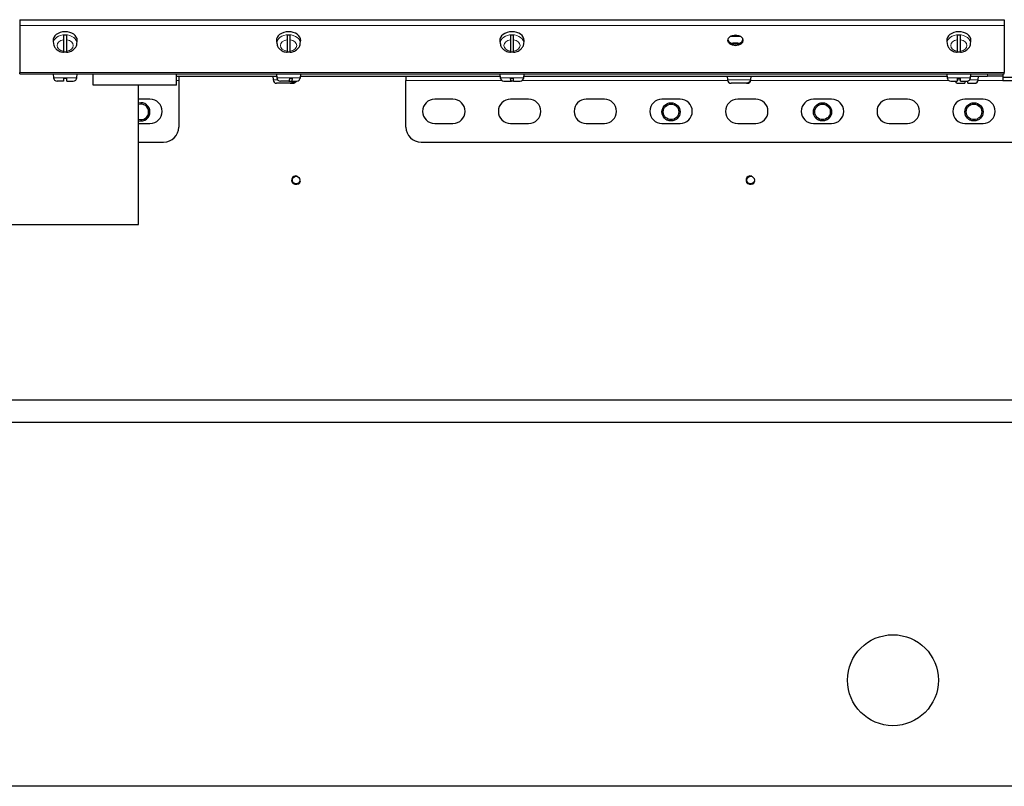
# Model space of a CAD drawing. Header units: millimetres. Extents: x 0 to 29700, y -16 to 21000.
# Tile 51 of 256: x 7284 to 7935, y 8542 to 9048. Entities that reach past the tile are written whole.
import ezdxf

# ---------------------------------------------------------------- set-up
doc = ezdxf.new("R2010")
doc.units = ezdxf.units.MM
doc.layers.add('1', color=7, linetype='Continuous', true_color=0xffffff)

msp = doc.modelspace()

# ---------------------------------------------------------------- linework, layer by layer
at = {"layer": '1', "color": 2, "linetype": 'Continuous', "lineweight": 25}
for p, q in [((7284.513, 9048.117), (7284.513, 9044.37)), ((7284.513, 9048.117), (7934.513, 9048.117)), ((7284.513, 9044.37), (7284.513, 9044.209)), ((7284.513, 9044.209), (7284.513, 9013.199)), ((7934.513, 9048.117), (7934.513, 9044.37)), ((7934.513, 9044.37), (7934.513, 9044.209)), ((7934.513, 9044.209), (7934.513, 9013.199)), ((7760.244, 9037.186), (7753.766, 9037.186)), ((7306.544, 9034), (7306.771, 9032.169)), ((7313.513, 9034.839), (7313.513, 9027.362)), ((7315.513, 9027.362), (7315.513, 9034.839)), ((7322.255, 9032.169), (7322.483, 9034)), ((7322.483, 9033.999), (7322.513, 9034.494)), ((7454.044, 9033.996), (7454.271, 9032.165)), ((7461.013, 9034.835), (7461.013, 9027.358)), ((7463.013, 9027.358), (7463.013, 9034.835)), ((7469.755, 9032.165), (7469.983, 9033.996)), ((7469.983, 9033.996), (7470.013, 9034.491)), ((7601.544, 9034), (7601.771, 9032.169)), ((7608.513, 9034.839), (7608.513, 9027.362)), ((7610.513, 9027.362), (7610.513, 9034.839)), ((7617.255, 9032.169), (7617.483, 9034)), ((7617.483, 9033.999), (7617.513, 9034.494)), ((7896.544, 9034), (7896.771, 9032.169)), ((7903.513, 9034.839), (7903.513, 9027.362)), ((7905.513, 9027.362), (7905.513, 9034.839)), ((7912.255, 9032.169), (7912.483, 9034)), ((7912.483, 9033.999), (7912.513, 9034.494)), ((7284.498, 9018.65), (7284.522, 9018.65)), ((7934.505, 9018.65), (7934.528, 9018.65)), ((7284.498, 9014.467), (7284.522, 9014.467)), ((7284.498, 9013.967), (7284.522, 9013.967)), ((7284.513, 9012.467), (7284.513, 9013.199)), ((7284.513, 9012.467), (7934.513, 9012.467)), ((7306.513, 9012.467), (7306.742, 9009.858)), ((7313.513, 9009.567), (7315.513, 9009.567)), ((7322.285, 9009.858), (7322.513, 9012.467)), ((7333.013, 9004.983), (7333.013, 9012.467)), ((7388.013, 9004.855), (7388.013, 9012.467)), ((7388.016, 9010.967), (7454.152, 9010.967)), ((7389.513, 9010.967), (7389.513, 9007.967)), ((7451.513, 9010.967), (7451.742, 9008.358)), ((7454.013, 9012.467), (7454.242, 9009.858)), ((7462.616, 9009.567), (7464.573, 9009.567)), ((7469.785, 9009.858), (7470.013, 9012.467)), ((7469.891, 9010.967), (7601.654, 9010.967)), ((7539.513, 9010.967), (7539.513, 9007.967)), ((7601.513, 9012.467), (7601.742, 9009.858)), ((7608.513, 9009.567), (7610.513, 9009.567)), ((7617.285, 9009.858), (7617.513, 9012.467)), ((7617.373, 9010.967), (7896.637, 9010.967)), ((7751.513, 9010.967), (7751.742, 9008.358)), ((7767.285, 9008.358), (7767.513, 9010.967)), ((7896.513, 9012.467), (7896.742, 9009.858)), ((7903.513, 9009.567), (7905.513, 9009.567)), ((7912.285, 9009.858), (7912.513, 9012.467)), ((7912.376, 9010.967), (7923.513, 9010.967)), ((7917.285, 9008.358), (7917.513, 9010.967)), ((7933.513, 9010.967), (7923.513, 9010.967)), ((7933.513, 9012.467), (7933.513, 9010.967)), ((7933.513, 9010.967), (7933.513, 9007.967)), ((7945.726, 9010.079), (7933.513, 9010.079)), ((7934.505, 9014.467), (7934.528, 9014.467)), ((7934.505, 9013.967), (7934.528, 9013.967)), ((7934.513, 9012.467), (7934.513, 9013.199)), ((7313.513, 9007.667), (7309.133, 9007.667)), ((7315.513, 9007.667), (7319.894, 9007.667)), ((7363.013, 9004.983), (7333.013, 9004.983)), ((7363.013, 8913.092), (7363.013, 9004.983)), ((7388.013, 9004.855), (7363.013, 9004.855)), ((7389.513, 9007.967), (7389.513, 8977.317)), ((7463.098, 9006.167), (7454.133, 9006.167)), ((7462.126, 9007.667), (7456.633, 9007.667)), ((7462.126, 9007.667), (7464.083, 9007.667)), ((7463.098, 9006.167), (7464.316, 9006.167)), ((7464.083, 9007.667), (7467.394, 9007.667)), ((7464.316, 9006.167), (7464.894, 9006.167)), ((7539.513, 8977.317), (7539.513, 9007.967)), ((7604.133, 9007.667), (7608.513, 9007.667)), ((7608.513, 9007.667), (7609.136, 9007.667)), ((7610.513, 9007.667), (7609.136, 9007.667)), ((7610.513, 9007.667), (7614.894, 9007.667)), ((7764.387, 9006.167), (7754.133, 9006.167)), ((7764.387, 9006.167), (7764.883, 9006.167)), ((7764.883, 9006.167), (7764.894, 9006.167)), ((7766.689, 9008.067), (7767.185, 9008.067)), ((7899.133, 9007.667), (7903.513, 9007.667)), ((7904.133, 9006.167), (7908.513, 9006.167)), ((7905.513, 9007.667), (7909.894, 9007.667)), ((7910.513, 9006.167), (7914.894, 9006.167)), ((7933.513, 9007.967), (7946.971, 9007.967)), ((7370.513, 8995.642), (7363.013, 8995.642)), ((7570.513, 8995.642), (7558.513, 8995.642)), ((7620.513, 8995.642), (7608.513, 8995.642)), ((7670.513, 8995.642), (7658.513, 8995.642)), ((7720.513, 8995.642), (7708.513, 8995.642)), ((7770.513, 8995.642), (7758.513, 8995.642)), ((7820.513, 8995.642), (7808.513, 8995.642)), ((7870.513, 8995.642), (7858.513, 8995.642)), ((7920.513, 8995.642), (7908.513, 8995.642)), ((7363.013, 8979.642), (7370.513, 8979.642)), ((7558.513, 8979.642), (7570.513, 8979.642)), ((7608.513, 8979.642), (7620.513, 8979.642)), ((7658.513, 8979.642), (7670.513, 8979.642)), ((7708.513, 8979.642), (7720.513, 8979.642)), ((7758.513, 8979.642), (7770.513, 8979.642)), ((7808.513, 8979.642), (7820.513, 8979.642)), ((7858.513, 8979.642), (7870.513, 8979.642)), ((7908.513, 8979.642), (7920.513, 8979.642)), ((7363.012, 8967.317), (7379.513, 8967.317)), ((7549.513, 8967.317), (7974.513, 8967.317)), ((7252.005, 8913.092), (7363.013, 8913.092)), ((7180.98, 8797.292), (8308.933, 8797.292)), ((8309.001, 8782.292), (7150.787, 8782.292)), ((8508.513, 8542.292), (7157.013, 8542.292))]:
    msp.add_line(p, q, dxfattribs=at)
at = {"layer": '1', "color": 4, "linetype": 'Continuous', "lineweight": 13}
for p, q in [((7284.513, 9044.37), (7934.513, 9044.37)), ((7284.513, 9044.209), (7934.513, 9044.209)), ((7760.396, 9037.096), (7753.626, 9037.096)), ((7284.522, 9015.333), (7284.498, 9015.333)), ((7284.513, 9013.199), (7934.513, 9013.199)), ((7314.513, 9009.858), (7306.742, 9009.858)), ((7322.285, 9009.858), (7314.513, 9009.858)), ((7463.617, 9009.858), (7454.242, 9009.858)), ((7469.785, 9009.858), (7463.617, 9009.858)), ((7609.513, 9009.858), (7601.742, 9009.858)), ((7617.285, 9009.858), (7609.513, 9009.858)), ((7904.513, 9009.858), (7896.742, 9009.858)), ((7912.285, 9009.858), (7904.513, 9009.858)), ((7923.513, 9010.967), (7923.513, 9012.467)), ((7934.528, 9015.333), (7934.505, 9015.333)), ((7388.012, 9007.967), (7389.513, 9007.967)), ((7451.742, 9008.358), (7454.948, 9008.358)), ((7539.513, 9007.967), (7602.972, 9007.967)), ((7616.06, 9007.967), (7751.805, 9007.967)), ((7767.042, 9008.358), (7751.742, 9008.358)), ((7767.285, 9008.358), (7767.042, 9008.358)), ((7767.215, 9007.967), (7897.967, 9007.967)), ((7905.449, 9008.358), (7903.396, 9008.358)), ((7917.285, 9008.358), (7911.58, 9008.358)), ((7917.218, 9007.967), (7933.513, 9007.967))]:
    msp.add_line(p, q, dxfattribs=at)
at = {"layer": '1', "color": 2, "linetype": 'Continuous', "lineweight": 25}
for centre, radius in [((7714.513, 8987.292), 6), ((7714.513, 8987.292), 5.125), ((7814.513, 8987.292), 6), ((7814.513, 8987.292), 5.125), ((7914.513, 8987.292), 6), ((7914.513, 8987.292), 5.125), ((7467.013, 8942.292), 2.5), ((7767.013, 8942.292), 2.5), ((7861.013, 8612.292), 30)]:
    msp.add_circle(centre, radius, dxfattribs=at)
for centre, radius, start, end in [((7309.133, 9010.067), 2.4, 185, 270), ((7319.894, 9010.067), 2.4, 270, 355), ((7456.633, 9010.067), 2.4, 185, 270), ((7467.394, 9010.067), 2.4, 270, 355), ((7604.133, 9010.067), 2.4, 185, 270), ((7614.894, 9010.067), 2.4, 270, 355), ((7899.133, 9010.067), 2.4, 185, 270), ((7909.894, 9010.067), 2.4, 270, 355), ((7454.133, 9008.567), 2.4, 185, 270), ((7464.894, 9008.567), 2.4, 270, 337.974766), ((7754.133, 9008.567), 2.4, 185, 270), ((7764.894, 9008.567), 2.4, 270, 355), ((7904.133, 9008.567), 2.4, 202.025234, 270), ((7914.894, 9008.567), 2.4, 270, 355), ((7364.513, 8987.292), 6, 0, 104.47875), ((7364.513, 8987.292), 5.125, 0, 107.02125), ((7370.513, 8987.642), 8, 270, 90), ((7558.513, 8987.642), 8, 90, 270), ((7570.513, 8987.642), 8, 270, 90), ((7608.513, 8987.642), 8, 90, 270), ((7620.513, 8987.642), 8, 270, 90), ((7658.513, 8987.642), 8, 90, 270), ((7670.513, 8987.642), 8, 270, 90), ((7708.513, 8987.642), 8, 90, 270), ((7720.513, 8987.642), 8, 270, 90), ((7758.513, 8987.642), 8, 90, 270), ((7770.513, 8987.642), 8, 270, 90), ((7808.513, 8987.642), 8, 90, 270), ((7820.513, 8987.642), 8, 270, 90), ((7858.513, 8987.642), 8, 90, 270), ((7870.513, 8987.642), 8, 270, 90), ((7908.513, 8987.642), 8, 90, 270), ((7920.513, 8987.642), 8, 270, 90), ((7364.513, 8987.292), 5.125, 252.97875, 0), ((7364.513, 8987.292), 6, 255.52125, 0), ((7379.513, 8977.317), 10, 270, 0), ((7549.513, 8977.317), 10, 180, 270)]:
    msp.add_arc(centre, radius, start, end, dxfattribs=at)
at = {"layer": '1', "color": 4, "linetype": 'Continuous', "lineweight": 13}
for centre, radius, start, end in [((7364.513, 8987.292), 6, 75, 104.480625), ((7714.513, 8987.292), 6, 75, 345), ((7814.513, 8987.292), 6, 75, 345), ((7914.513, 8987.292), 6, 75, 345), ((7364.513, 8987.292), 6, 255.520312, 345), ((7467.013, 8942.292), 3, 75, 345), ((7767.013, 8942.292), 3, 75, 345)]:
    msp.add_arc(centre, radius, start, end, dxfattribs=at)
at = {"layer": '1', "color": 2, "linetype": 'Continuous', "lineweight": 25}
for centre, major_axis, start_param, end_param in [((7314.513, 9034.494), (8, 0), 1.5707963, 3.2292627), ((7314.513, 9032.444), (-7.728, 0), 4.5826289, 4.8421491), ((7314.513, 9034.494), (8, 0), 0, 1.5707963), ((7462.013, 9034.491), (8, 0), 1.5707963, 3.2292627), ((7462.013, 9032.44), (-7.728, 0), 4.5826289, 4.8421491), ((7462.013, 9034.491), (8, 0), 0, 1.5707963), ((7609.513, 9034.494), (8, 0), 1.5707963, 3.2292627), ((7609.513, 9032.444), (-7.728, 0), 4.5826289, 4.8421491), ((7609.513, 9034.494), (8, 0), 0, 1.5707963), ((7904.513, 9034.494), (8, 0), 1.5707963, 3.2292627), ((7904.513, 9032.444), (-7.728, 0), 4.5826289, 4.8421491), ((7904.513, 9034.494), (8, 0), 0, 1.5707963), ((7757.013, 9035.555), (5, 0), 3.2921928, 6.1325852), ((7314.513, 9032.444), (-7.728, 0), 1.4410362, 1.7005564), ((7462.013, 9032.44), (-7.728, 0), 1.4410362, 1.7005564), ((7609.513, 9032.444), (-7.728, 0), 1.4410362, 1.7005564), ((7904.513, 9032.444), (-7.728, 0), 1.4410362, 1.7005564)]:
    msp.add_ellipse(centre, major_axis=major_axis, ratio=0.7071068, start_param=start_param, end_param=end_param, dxfattribs=at)
at = {"layer": '1', "color": 4, "linetype": 'Continuous', "lineweight": 13}
for centre, major_axis, start_param, end_param in [((7314.513, 9032.649), (-7.772, 0), 4.712389, 6.2831853), ((7314.513, 9032.649), (-7.772, 0), 3.0606966, 4.712389), ((7462.013, 9032.646), (-7.772, 0), 4.712389, 6.2831853), ((7462.013, 9032.646), (-7.772, 0), 3.0606966, 4.712389), ((7609.513, 9032.649), (-7.772, 0), 4.712389, 6.2831853), ((7609.513, 9032.649), (-7.772, 0), 3.0606966, 4.712389), ((7904.513, 9032.649), (-7.772, 0), 4.712389, 6.2831853), ((7904.513, 9032.649), (-7.772, 0), 3.0606966, 4.712389), ((7314.513, 9032.649), (-7.772, 0), 0, 0.097193), ((7314.513, 9031.1), (5.381, 0), 1.757727, 4.5254583), ((7314.513, 9031.1), (5.381, 0), 4.8993196, 7.667051), ((7462.013, 9032.646), (-7.772, 0), 0, 0.097193), ((7462.013, 9031.097), (5.381, 0), 1.757727, 4.5254583), ((7462.013, 9031.097), (5.381, 0), 4.8993196, 7.667051), ((7609.513, 9032.649), (-7.772, 0), 0, 0.097193), ((7609.513, 9031.1), (5.381, 0), 1.757727, 4.5254583), ((7609.513, 9031.1), (5.381, 0), 4.8993196, 7.667051), ((7904.513, 9032.649), (-7.772, 0), 0, 0.097193), ((7904.513, 9031.1), (5.381, 0), 1.757727, 4.5254583), ((7904.513, 9031.1), (5.381, 0), 4.8993196, 7.667051)]:
    msp.add_ellipse(centre, major_axis=major_axis, ratio=0.7071068, start_param=start_param, end_param=end_param, dxfattribs=at)
at = {"layer": '1', "color": 2, "linetype": 'Continuous', "lineweight": 25}
msp.add_ellipse((7757.013, 9034.494), major_axis=(5, 0), ratio=0.7071068, dxfattribs=at)
for points, knots in [([(7313.513, 9037.863), (7313.513, 9037.746), (7313.513, 9037.625), (7313.513, 9037.437), (7313.513, 9037.373), (7313.513, 9037.275), (7313.513, 9037.242), (7313.513, 9037.176), (7313.513, 9037.142), (7313.513, 9036.974), (7313.513, 9036.839), (7313.513, 9036.634), (7313.513, 9036.566), (7313.513, 9036.463), (7313.513, 9036.429), (7313.513, 9036.36), (7313.513, 9036.325), (7313.513, 9036.154), (7313.513, 9036.02), (7313.513, 9035.823), (7313.513, 9035.758), (7313.513, 9035.662), (7313.513, 9035.63), (7313.513, 9035.567), (7313.513, 9035.536), (7313.513, 9035.381), (7313.513, 9035.263), (7313.513, 9035.041), (7313.513, 9034.937), (7313.513, 9034.839)], [0, 0, 0, 0, 0.125, 0.125, 0.1875, 0.1875, 0.21875, 0.21875, 0.25, 0.25, 0.375, 0.375, 0.4375, 0.4375, 0.46875, 0.46875, 0.5, 0.5, 0.625, 0.625, 0.6875, 0.6875, 0.71875, 0.71875, 0.75, 0.75, 0.875, 0.875, 1, 1, 1, 1]), ([(7315.513, 9034.839), (7315.513, 9034.937), (7315.513, 9035.041), (7315.513, 9035.264), (7315.513, 9035.381), (7315.513, 9035.568), (7315.513, 9035.631), (7315.513, 9035.759), (7315.513, 9035.824), (7315.513, 9036.02), (7315.513, 9036.154), (7315.513, 9036.326), (7315.513, 9036.36), (7315.513, 9036.429), (7315.513, 9036.463), (7315.513, 9036.566), (7315.513, 9036.634), (7315.513, 9036.839), (7315.513, 9036.974), (7315.513, 9037.143), (7315.513, 9037.176), (7315.513, 9037.242), (7315.513, 9037.275), (7315.513, 9037.373), (7315.513, 9037.437), (7315.513, 9037.625), (7315.513, 9037.746), (7315.513, 9037.863)], [0, 0, 0, 0, 0.125, 0.125, 0.25, 0.25, 0.3125, 0.3125, 0.375, 0.375, 0.5, 0.5, 0.53125, 0.53125, 0.5625, 0.5625, 0.625, 0.625, 0.75, 0.75, 0.78125, 0.78125, 0.8125, 0.8125, 0.875, 0.875, 1, 1, 1, 1]), ([(7461.013, 9037.859), (7461.013, 9037.743), (7461.013, 9037.622), (7461.013, 9037.433), (7461.013, 9037.369), (7461.013, 9037.272), (7461.013, 9037.239), (7461.013, 9037.172), (7461.013, 9037.139), (7461.013, 9036.971), (7461.013, 9036.835), (7461.013, 9036.631), (7461.013, 9036.562), (7461.013, 9036.46), (7461.013, 9036.425), (7461.013, 9036.356), (7461.013, 9036.322), (7461.013, 9036.15), (7461.013, 9036.016), (7461.013, 9035.82), (7461.013, 9035.755), (7461.013, 9035.659), (7461.013, 9035.627), (7461.013, 9035.564), (7461.013, 9035.532), (7461.013, 9035.377), (7461.013, 9035.26), (7461.013, 9035.038), (7461.013, 9034.933), (7461.013, 9034.835)], [0, 0, 0, 0, 0.125, 0.125, 0.1875, 0.1875, 0.21875, 0.21875, 0.25, 0.25, 0.375, 0.375, 0.4375, 0.4375, 0.46875, 0.46875, 0.5, 0.5, 0.625, 0.625, 0.6875, 0.6875, 0.71875, 0.71875, 0.75, 0.75, 0.875, 0.875, 1, 1, 1, 1]), ([(7463.013, 9034.835), (7463.013, 9034.933), (7463.013, 9035.038), (7463.013, 9035.26), (7463.013, 9035.378), (7463.013, 9035.565), (7463.013, 9035.628), (7463.013, 9035.755), (7463.013, 9035.82), (7463.013, 9036.017), (7463.013, 9036.151), (7463.013, 9036.323), (7463.013, 9036.357), (7463.013, 9036.426), (7463.013, 9036.46), (7463.013, 9036.563), (7463.013, 9036.631), (7463.013, 9036.835), (7463.013, 9036.971), (7463.013, 9037.139), (7463.013, 9037.173), (7463.013, 9037.239), (7463.013, 9037.272), (7463.013, 9037.369), (7463.013, 9037.433), (7463.013, 9037.622), (7463.013, 9037.743), (7463.013, 9037.859)], [0, 0, 0, 0, 0.125, 0.125, 0.25, 0.25, 0.3125, 0.3125, 0.375, 0.375, 0.5, 0.5, 0.53125, 0.53125, 0.5625, 0.5625, 0.625, 0.625, 0.75, 0.75, 0.78125, 0.78125, 0.8125, 0.8125, 0.875, 0.875, 1, 1, 1, 1]), ([(7608.513, 9037.863), (7608.513, 9037.746), (7608.513, 9037.625), (7608.513, 9037.437), (7608.513, 9037.373), (7608.513, 9037.275), (7608.513, 9037.242), (7608.513, 9037.176), (7608.513, 9037.142), (7608.513, 9036.974), (7608.513, 9036.839), (7608.513, 9036.634), (7608.513, 9036.566), (7608.513, 9036.463), (7608.513, 9036.429), (7608.513, 9036.36), (7608.513, 9036.325), (7608.513, 9036.154), (7608.513, 9036.02), (7608.513, 9035.823), (7608.513, 9035.758), (7608.513, 9035.662), (7608.513, 9035.63), (7608.513, 9035.567), (7608.513, 9035.536), (7608.513, 9035.381), (7608.513, 9035.263), (7608.513, 9035.041), (7608.513, 9034.937), (7608.513, 9034.839)], [0, 0, 0, 0, 0.125, 0.125, 0.1875, 0.1875, 0.21875, 0.21875, 0.25, 0.25, 0.375, 0.375, 0.4375, 0.4375, 0.46875, 0.46875, 0.5, 0.5, 0.625, 0.625, 0.6875, 0.6875, 0.71875, 0.71875, 0.75, 0.75, 0.875, 0.875, 1, 1, 1, 1]), ([(7610.513, 9034.839), (7610.513, 9034.937), (7610.513, 9035.041), (7610.513, 9035.264), (7610.513, 9035.381), (7610.513, 9035.568), (7610.513, 9035.631), (7610.513, 9035.759), (7610.513, 9035.824), (7610.513, 9036.02), (7610.513, 9036.154), (7610.513, 9036.326), (7610.513, 9036.36), (7610.513, 9036.429), (7610.513, 9036.463), (7610.513, 9036.566), (7610.513, 9036.634), (7610.513, 9036.839), (7610.513, 9036.974), (7610.513, 9037.143), (7610.513, 9037.176), (7610.513, 9037.242), (7610.513, 9037.275), (7610.513, 9037.373), (7610.513, 9037.437), (7610.513, 9037.625), (7610.513, 9037.746), (7610.513, 9037.863)], [0, 0, 0, 0, 0.125, 0.125, 0.25, 0.25, 0.3125, 0.3125, 0.375, 0.375, 0.5, 0.5, 0.53125, 0.53125, 0.5625, 0.5625, 0.625, 0.625, 0.75, 0.75, 0.78125, 0.78125, 0.8125, 0.8125, 0.875, 0.875, 1, 1, 1, 1]), ([(7903.513, 9037.863), (7903.513, 9037.746), (7903.513, 9037.625), (7903.513, 9037.437), (7903.513, 9037.373), (7903.513, 9037.275), (7903.513, 9037.242), (7903.513, 9037.176), (7903.513, 9037.142), (7903.513, 9036.974), (7903.513, 9036.839), (7903.513, 9036.634), (7903.513, 9036.566), (7903.513, 9036.463), (7903.513, 9036.429), (7903.513, 9036.36), (7903.513, 9036.325), (7903.513, 9036.154), (7903.513, 9036.02), (7903.513, 9035.823), (7903.513, 9035.758), (7903.513, 9035.662), (7903.513, 9035.63), (7903.513, 9035.567), (7903.513, 9035.536), (7903.513, 9035.381), (7903.513, 9035.263), (7903.513, 9035.041), (7903.513, 9034.937), (7903.513, 9034.839)], [0, 0, 0, 0, 0.125, 0.125, 0.1875, 0.1875, 0.21875, 0.21875, 0.25, 0.25, 0.375, 0.375, 0.4375, 0.4375, 0.46875, 0.46875, 0.5, 0.5, 0.625, 0.625, 0.6875, 0.6875, 0.71875, 0.71875, 0.75, 0.75, 0.875, 0.875, 1, 1, 1, 1]), ([(7905.513, 9034.839), (7905.513, 9034.937), (7905.513, 9035.041), (7905.513, 9035.264), (7905.513, 9035.381), (7905.513, 9035.568), (7905.513, 9035.631), (7905.513, 9035.759), (7905.513, 9035.824), (7905.513, 9036.02), (7905.513, 9036.154), (7905.513, 9036.326), (7905.513, 9036.36), (7905.513, 9036.429), (7905.513, 9036.463), (7905.513, 9036.566), (7905.513, 9036.634), (7905.513, 9036.839), (7905.513, 9036.974), (7905.513, 9037.143), (7905.513, 9037.176), (7905.513, 9037.242), (7905.513, 9037.275), (7905.513, 9037.373), (7905.513, 9037.437), (7905.513, 9037.625), (7905.513, 9037.746), (7905.513, 9037.863)], [0, 0, 0, 0, 0.125, 0.125, 0.25, 0.25, 0.3125, 0.3125, 0.375, 0.375, 0.5, 0.5, 0.53125, 0.53125, 0.5625, 0.5625, 0.625, 0.625, 0.75, 0.75, 0.78125, 0.78125, 0.8125, 0.8125, 0.875, 0.875, 1, 1, 1, 1]), ([(7306.887, 9032.115), (7306.911, 9031.615), (7307.139, 9030.451), (7308.359, 9028.788), (7310.367, 9027.388), (7312.251, 9026.753), (7313.352, 9026.674), (7313.513, 9026.667)], [0, 0, 0, 0, 0.1642745, 0.4063163, 0.6661808, 0.9518054, 1, 1, 1, 1]), ([(7315.505, 9026.727), (7316.073, 9026.747), (7317.615, 9026.948), (7319.826, 9028.027), (7321.49, 9029.831), (7322.28, 9031.351), (7322.222, 9032.143), (7322.213, 9032.224)], [0, 0, 0, 0, 0.1642758, 0.4681905, 0.7323979, 0.9729604, 1, 1, 1, 1]), ([(7454.387, 9032.112), (7454.411, 9031.611), (7454.639, 9030.448), (7455.859, 9028.785), (7457.867, 9027.385), (7459.751, 9026.75), (7460.852, 9026.671), (7461.013, 9026.664)], [0, 0, 0, 0, 0.1642745, 0.4063163, 0.6661808, 0.9518054, 1, 1, 1, 1]), ([(7463.005, 9026.723), (7463.573, 9026.743), (7465.115, 9026.944), (7467.326, 9028.024), (7468.99, 9029.827), (7469.78, 9031.348), (7469.722, 9032.14), (7469.713, 9032.221)], [0, 0, 0, 0, 0.1642758, 0.4681905, 0.7323979, 0.9729604, 1, 1, 1, 1]), ([(7601.887, 9032.115), (7601.911, 9031.615), (7602.139, 9030.451), (7603.359, 9028.788), (7605.367, 9027.388), (7607.251, 9026.753), (7608.352, 9026.674), (7608.513, 9026.667)], [0, 0, 0, 0, 0.1642745, 0.4063163, 0.6661808, 0.9518054, 1, 1, 1, 1]), ([(7610.505, 9026.727), (7611.073, 9026.747), (7612.615, 9026.948), (7614.826, 9028.027), (7616.49, 9029.831), (7617.28, 9031.351), (7617.222, 9032.143), (7617.213, 9032.224)], [0, 0, 0, 0, 0.1642758, 0.4681905, 0.7323979, 0.9729604, 1, 1, 1, 1]), ([(7896.887, 9032.115), (7896.911, 9031.615), (7897.139, 9030.451), (7898.359, 9028.788), (7900.367, 9027.388), (7902.251, 9026.753), (7903.352, 9026.674), (7903.513, 9026.667)], [0, 0, 0, 0, 0.1642745, 0.4063163, 0.6661808, 0.9518054, 1, 1, 1, 1]), ([(7905.505, 9026.727), (7906.073, 9026.747), (7907.615, 9026.948), (7909.826, 9028.027), (7911.49, 9029.831), (7912.28, 9031.351), (7912.222, 9032.143), (7912.213, 9032.224)], [0, 0, 0, 0, 0.1642758, 0.4681905, 0.7323979, 0.9729604, 1, 1, 1, 1]), ([(7313.513, 9027.362), (7313.513, 9027.264), (7313.513, 9027.176), (7313.513, 9027.017), (7313.513, 9026.947), (7313.513, 9026.856), (7313.513, 9026.829), (7313.513, 9026.78), (7313.513, 9026.758), (7313.513, 9026.701), (7313.513, 9026.674), (7313.513, 9026.654), (7313.513, 9026.651), (7313.513, 9026.646), (7313.513, 9026.645), (7313.513, 9026.643), (7313.513, 9026.643), (7313.513, 9026.643)], [0, 0, 0, 0, 0.2166443, 0.2166443, 0.4332885, 0.4332885, 0.5416107, 0.5416107, 0.6499328, 0.6499328, 0.8665771, 0.8665771, 0.9207382, 0.9207382, 0.9748992, 0.9748992, 1, 1, 1, 1]), ([(7315.513, 9026.643), (7315.513, 9026.643), (7315.513, 9026.644), (7315.513, 9026.645), (7315.513, 9026.646), (7315.513, 9026.651), (7315.513, 9026.654), (7315.513, 9026.674), (7315.513, 9026.701), (7315.513, 9026.758), (7315.513, 9026.78), (7315.513, 9026.817), (7315.513, 9026.83), (7315.513, 9026.858), (7315.513, 9026.872), (7315.513, 9026.947), (7315.513, 9027.017), (7315.513, 9027.176), (7315.513, 9027.264), (7315.513, 9027.362)], [0, 0, 0, 0, 0.0041489, 0.0041489, 0.059474, 0.059474, 0.114799, 0.114799, 0.3360993, 0.3360993, 0.4467494, 0.4467494, 0.5020745, 0.5020745, 0.5573995, 0.5573995, 0.7786998, 0.7786998, 1, 1, 1, 1]), ([(7461.013, 9027.358), (7461.013, 9027.26), (7461.013, 9027.172), (7461.013, 9027.014), (7461.013, 9026.944), (7461.013, 9026.853), (7461.013, 9026.826), (7461.013, 9026.776), (7461.013, 9026.755), (7461.013, 9026.698), (7461.013, 9026.67), (7461.013, 9026.651), (7461.013, 9026.648), (7461.013, 9026.643), (7461.013, 9026.641), (7461.013, 9026.64), (7461.013, 9026.639), (7461.013, 9026.639)], [0, 0, 0, 0, 0.2166443, 0.2166443, 0.4332885, 0.4332885, 0.5416107, 0.5416107, 0.6499328, 0.6499328, 0.8665771, 0.8665771, 0.9207382, 0.9207382, 0.9748992, 0.9748992, 1, 1, 1, 1]), ([(7463.013, 9026.64), (7463.013, 9026.64), (7463.013, 9026.64), (7463.013, 9026.641), (7463.013, 9026.643), (7463.013, 9026.648), (7463.013, 9026.651), (7463.013, 9026.67), (7463.013, 9026.698), (7463.013, 9026.755), (7463.013, 9026.777), (7463.013, 9026.814), (7463.013, 9026.827), (7463.013, 9026.854), (7463.013, 9026.869), (7463.013, 9026.944), (7463.013, 9027.014), (7463.013, 9027.172), (7463.013, 9027.26), (7463.013, 9027.358)], [0, 0, 0, 0, 0.0041489, 0.0041489, 0.059474, 0.059474, 0.114799, 0.114799, 0.3360993, 0.3360993, 0.4467494, 0.4467494, 0.5020745, 0.5020745, 0.5573995, 0.5573995, 0.7786998, 0.7786998, 1, 1, 1, 1]), ([(7608.513, 9027.362), (7608.513, 9027.264), (7608.513, 9027.176), (7608.513, 9027.017), (7608.513, 9026.947), (7608.513, 9026.856), (7608.513, 9026.829), (7608.513, 9026.78), (7608.513, 9026.758), (7608.513, 9026.701), (7608.513, 9026.674), (7608.513, 9026.654), (7608.513, 9026.651), (7608.513, 9026.646), (7608.513, 9026.645), (7608.513, 9026.643), (7608.513, 9026.643), (7608.513, 9026.643)], [0, 0, 0, 0, 0.2166443, 0.2166443, 0.4332885, 0.4332885, 0.5416107, 0.5416107, 0.6499328, 0.6499328, 0.8665771, 0.8665771, 0.9207382, 0.9207382, 0.9748992, 0.9748992, 1, 1, 1, 1]), ([(7610.513, 9026.643), (7610.513, 9026.643), (7610.513, 9026.644), (7610.513, 9026.645), (7610.513, 9026.646), (7610.513, 9026.651), (7610.513, 9026.654), (7610.513, 9026.674), (7610.513, 9026.701), (7610.513, 9026.758), (7610.513, 9026.78), (7610.513, 9026.817), (7610.513, 9026.83), (7610.513, 9026.858), (7610.513, 9026.872), (7610.513, 9026.947), (7610.513, 9027.017), (7610.513, 9027.176), (7610.513, 9027.264), (7610.513, 9027.362)], [0, 0, 0, 0, 0.0041489, 0.0041489, 0.059474, 0.059474, 0.114799, 0.114799, 0.3360993, 0.3360993, 0.4467494, 0.4467494, 0.5020745, 0.5020745, 0.5573995, 0.5573995, 0.7786998, 0.7786998, 1, 1, 1, 1]), ([(7903.513, 9027.362), (7903.513, 9027.264), (7903.513, 9027.176), (7903.513, 9027.017), (7903.513, 9026.947), (7903.513, 9026.856), (7903.513, 9026.829), (7903.513, 9026.78), (7903.513, 9026.758), (7903.513, 9026.701), (7903.513, 9026.674), (7903.513, 9026.654), (7903.513, 9026.651), (7903.513, 9026.646), (7903.513, 9026.645), (7903.513, 9026.643), (7903.513, 9026.643), (7903.513, 9026.643)], [0, 0, 0, 0, 0.2166443, 0.2166443, 0.4332885, 0.4332885, 0.5416107, 0.5416107, 0.6499328, 0.6499328, 0.8665771, 0.8665771, 0.9207382, 0.9207382, 0.9748992, 0.9748992, 1, 1, 1, 1]), ([(7905.513, 9026.643), (7905.513, 9026.643), (7905.513, 9026.644), (7905.513, 9026.645), (7905.513, 9026.646), (7905.513, 9026.651), (7905.513, 9026.654), (7905.513, 9026.674), (7905.513, 9026.701), (7905.513, 9026.758), (7905.513, 9026.78), (7905.513, 9026.817), (7905.513, 9026.83), (7905.513, 9026.858), (7905.513, 9026.872), (7905.513, 9026.947), (7905.513, 9027.017), (7905.513, 9027.176), (7905.513, 9027.264), (7905.513, 9027.362)], [0, 0, 0, 0, 0.0041489, 0.0041489, 0.059474, 0.059474, 0.114799, 0.114799, 0.3360993, 0.3360993, 0.4467494, 0.4467494, 0.5020745, 0.5020745, 0.5573995, 0.5573995, 0.7786998, 0.7786998, 1, 1, 1, 1]), ([(7313.513, 9009.567), (7313.513, 9009.432), (7313.513, 9009.301), (7313.513, 9009.111), (7313.513, 9009.049), (7313.513, 9008.957), (7313.513, 9008.927), (7313.513, 9008.867), (7313.513, 9008.837), (7313.513, 9008.69), (7313.513, 9008.581), (7313.513, 9008.428), (7313.513, 9008.379), (7313.513, 9008.308), (7313.513, 9008.285), (7313.513, 9008.24), (7313.513, 9008.218), (7313.513, 9008.11), (7313.513, 9008.035), (7313.513, 9007.936), (7313.513, 9007.906), (7313.513, 9007.864), (7313.513, 9007.851), (7313.513, 9007.825), (7313.513, 9007.813), (7313.513, 9007.757), (7313.513, 9007.723), (7313.513, 9007.679), (7313.513, 9007.667), (7313.513, 9007.667)], [0, 0, 0, 0, 0.1254834, 0.1254834, 0.1882251, 0.1882251, 0.2195959, 0.2195959, 0.2509668, 0.2509668, 0.3764502, 0.3764502, 0.4391919, 0.4391919, 0.4705627, 0.4705627, 0.5019335, 0.5019335, 0.6274169, 0.6274169, 0.6901586, 0.6901586, 0.7215295, 0.7215295, 0.7529003, 0.7529003, 0.8783837, 0.8783837, 1, 1, 1, 1]), ([(7315.513, 9007.667), (7315.513, 9007.669), (7315.513, 9007.68), (7315.513, 9007.723), (7315.513, 9007.757), (7315.513, 9007.825), (7315.513, 9007.85), (7315.513, 9007.906), (7315.513, 9007.936), (7315.513, 9008.035), (7315.513, 9008.111), (7315.513, 9008.218), (7315.513, 9008.24), (7315.513, 9008.285), (7315.513, 9008.355), (7315.513, 9008.428), (7315.513, 9008.581), (7315.513, 9008.69), (7315.513, 9008.837), (7315.513, 9008.867), (7315.513, 9008.927), (7315.513, 9008.957), (7315.513, 9009.049), (7315.513, 9009.111), (7315.513, 9009.301), (7315.513, 9009.432), (7315.513, 9009.567)], [0, 0, 0, 0, 0.1175171, 0.1175171, 0.2435861, 0.2435861, 0.3066206, 0.3066206, 0.3696551, 0.3696551, 0.4957241, 0.4957241, 0.5272413, 0.5272413, 0.5587586, 0.6217931, 0.6217931, 0.747862, 0.747862, 0.7793793, 0.7793793, 0.8108965, 0.8108965, 0.873931, 0.873931, 1, 1, 1, 1]), ([(7462.616, 9009.567), (7462.61, 9009.432), (7462.602, 9009.301), (7462.586, 9009.111), (7462.58, 9009.049), (7462.571, 9008.957), (7462.567, 9008.927), (7462.56, 9008.867), (7462.557, 9008.837), (7462.538, 9008.69), (7462.521, 9008.581), (7462.493, 9008.428), (7462.483, 9008.379), (7462.467, 9008.308), (7462.462, 9008.285), (7462.451, 9008.24), (7462.446, 9008.218), (7462.418, 9008.11), (7462.395, 9008.035), (7462.358, 9007.936), (7462.345, 9007.906), (7462.325, 9007.864), (7462.319, 9007.851), (7462.306, 9007.825), (7462.299, 9007.813), (7462.265, 9007.757), (7462.238, 9007.723), (7462.183, 9007.678), (7462.154, 9007.667), (7462.126, 9007.667)], [0, 0, 0, 0, 0.125, 0.125, 0.1875, 0.1875, 0.21875, 0.21875, 0.25, 0.25, 0.375, 0.375, 0.4375, 0.4375, 0.46875, 0.46875, 0.5, 0.5, 0.625, 0.625, 0.6875, 0.6875, 0.71875, 0.71875, 0.75, 0.75, 0.875, 0.875, 1, 1, 1, 1]), ([(7464.083, 9007.667), (7464.111, 9007.667), (7464.14, 9007.678), (7464.195, 9007.723), (7464.222, 9007.757), (7464.263, 9007.825), (7464.276, 9007.85), (7464.302, 9007.906), (7464.315, 9007.936), (7464.352, 9008.035), (7464.375, 9008.111), (7464.403, 9008.218), (7464.409, 9008.24), (7464.419, 9008.285), (7464.435, 9008.355), (7464.45, 9008.428), (7464.478, 9008.581), (7464.495, 9008.69), (7464.514, 9008.837), (7464.517, 9008.867), (7464.524, 9008.927), (7464.528, 9008.957), (7464.537, 9009.049), (7464.543, 9009.111), (7464.559, 9009.301), (7464.567, 9009.432), (7464.573, 9009.567)], [0, 0, 0, 0, 0.125, 0.125, 0.25, 0.25, 0.3125, 0.3125, 0.375, 0.375, 0.5, 0.5, 0.53125, 0.53125, 0.5625, 0.625, 0.625, 0.75, 0.75, 0.78125, 0.78125, 0.8125, 0.8125, 0.875, 0.875, 1, 1, 1, 1]), ([(7608.513, 9009.567), (7608.513, 9009.432), (7608.513, 9009.301), (7608.513, 9009.111), (7608.513, 9009.049), (7608.513, 9008.957), (7608.513, 9008.927), (7608.513, 9008.867), (7608.513, 9008.837), (7608.513, 9008.69), (7608.513, 9008.581), (7608.513, 9008.428), (7608.513, 9008.379), (7608.513, 9008.308), (7608.513, 9008.285), (7608.513, 9008.24), (7608.513, 9008.218), (7608.513, 9008.11), (7608.513, 9008.035), (7608.513, 9007.936), (7608.513, 9007.906), (7608.513, 9007.864), (7608.513, 9007.851), (7608.513, 9007.825), (7608.513, 9007.813), (7608.513, 9007.757), (7608.513, 9007.723), (7608.513, 9007.679), (7608.513, 9007.667), (7608.513, 9007.667)], [0, 0, 0, 0, 0.1254834, 0.1254834, 0.1882251, 0.1882251, 0.2195959, 0.2195959, 0.2509668, 0.2509668, 0.3764502, 0.3764502, 0.4391919, 0.4391919, 0.4705627, 0.4705627, 0.5019335, 0.5019335, 0.6274169, 0.6274169, 0.6901586, 0.6901586, 0.7215295, 0.7215295, 0.7529003, 0.7529003, 0.8783837, 0.8783837, 1, 1, 1, 1]), ([(7609.136, 9007.667), (7609.101, 9007.667), (7609.067, 9007.678), (7608.998, 9007.723), (7608.964, 9007.757), (7608.915, 9007.825), (7608.898, 9007.85), (7608.867, 9007.906), (7608.851, 9007.936), (7608.805, 9008.035), (7608.776, 9008.111), (7608.742, 9008.218), (7608.735, 9008.24), (7608.722, 9008.285), (7608.703, 9008.355), (7608.685, 9008.428), (7608.65, 9008.581), (7608.629, 9008.69), (7608.606, 9008.837), (7608.601, 9008.867), (7608.593, 9008.927), (7608.589, 9008.957), (7608.577, 9009.049), (7608.57, 9009.111), (7608.55, 9009.301), (7608.54, 9009.432), (7608.532, 9009.567)], [0, 0, 0, 0, 0.125, 0.125, 0.25, 0.25, 0.3125, 0.3125, 0.375, 0.375, 0.5, 0.5, 0.53125, 0.53125, 0.5625, 0.625, 0.625, 0.75, 0.75, 0.78125, 0.78125, 0.8125, 0.8125, 0.875, 0.875, 1, 1, 1, 1]), ([(7610.513, 9007.667), (7610.513, 9007.669), (7610.513, 9007.68), (7610.513, 9007.723), (7610.513, 9007.757), (7610.513, 9007.825), (7610.513, 9007.85), (7610.513, 9007.906), (7610.513, 9007.936), (7610.513, 9008.035), (7610.513, 9008.111), (7610.513, 9008.218), (7610.513, 9008.24), (7610.513, 9008.285), (7610.513, 9008.355), (7610.513, 9008.428), (7610.513, 9008.581), (7610.513, 9008.69), (7610.513, 9008.837), (7610.513, 9008.867), (7610.513, 9008.927), (7610.513, 9008.957), (7610.513, 9009.049), (7610.513, 9009.111), (7610.513, 9009.301), (7610.513, 9009.432), (7610.513, 9009.567)], [0, 0, 0, 0, 0.1175171, 0.1175171, 0.2435861, 0.2435861, 0.3066206, 0.3066206, 0.3696551, 0.3696551, 0.4957241, 0.4957241, 0.5272413, 0.5272413, 0.5587586, 0.6217931, 0.6217931, 0.747862, 0.747862, 0.7793793, 0.7793793, 0.8108965, 0.8108965, 0.873931, 0.873931, 1, 1, 1, 1]), ([(7903.513, 9009.567), (7903.513, 9009.432), (7903.513, 9009.301), (7903.513, 9009.111), (7903.513, 9009.049), (7903.513, 9008.957), (7903.513, 9008.927), (7903.513, 9008.867), (7903.513, 9008.837), (7903.513, 9008.69), (7903.513, 9008.581), (7903.513, 9008.428), (7903.513, 9008.379), (7903.513, 9008.308), (7903.513, 9008.285), (7903.513, 9008.24), (7903.513, 9008.218), (7903.513, 9008.11), (7903.513, 9008.035), (7903.513, 9007.936), (7903.513, 9007.906), (7903.513, 9007.864), (7903.513, 9007.851), (7903.513, 9007.825), (7903.513, 9007.813), (7903.513, 9007.757), (7903.513, 9007.723), (7903.513, 9007.679), (7903.513, 9007.667), (7903.513, 9007.667)], [0, 0, 0, 0, 0.1254834, 0.1254834, 0.1882251, 0.1882251, 0.2195959, 0.2195959, 0.2509668, 0.2509668, 0.3764502, 0.3764502, 0.4391919, 0.4391919, 0.4705627, 0.4705627, 0.5019335, 0.5019335, 0.6274169, 0.6274169, 0.6901586, 0.6901586, 0.7215295, 0.7215295, 0.7529003, 0.7529003, 0.8783837, 0.8783837, 1, 1, 1, 1]), ([(7905.513, 9007.667), (7905.513, 9007.669), (7905.513, 9007.68), (7905.513, 9007.723), (7905.513, 9007.757), (7905.513, 9007.825), (7905.513, 9007.85), (7905.513, 9007.906), (7905.513, 9007.936), (7905.513, 9008.035), (7905.513, 9008.111), (7905.513, 9008.218), (7905.513, 9008.24), (7905.513, 9008.285), (7905.513, 9008.355), (7905.513, 9008.428), (7905.513, 9008.581), (7905.513, 9008.69), (7905.513, 9008.837), (7905.513, 9008.867), (7905.513, 9008.927), (7905.513, 9008.957), (7905.513, 9009.049), (7905.513, 9009.111), (7905.513, 9009.301), (7905.513, 9009.432), (7905.513, 9009.567)], [0, 0, 0, 0, 0.1175171, 0.1175171, 0.2435861, 0.2435861, 0.3066206, 0.3066206, 0.3696551, 0.3696551, 0.4957241, 0.4957241, 0.5272413, 0.5272413, 0.5587586, 0.6217931, 0.6217931, 0.747862, 0.747862, 0.7793793, 0.7793793, 0.8108965, 0.8108965, 0.873931, 0.873931, 1, 1, 1, 1]), ([(7464.88, 9007.654), (7464.862, 9007.598), (7464.842, 9007.542), (7464.807, 9007.457), (7464.795, 9007.427), (7464.768, 9007.367), (7464.754, 9007.337), (7464.681, 9007.19), (7464.616, 9007.081), (7464.508, 9006.928), (7464.47, 9006.879), (7464.411, 9006.808), (7464.391, 9006.785), (7464.35, 9006.74), (7464.329, 9006.718), (7464.221, 9006.61), (7464.131, 9006.535), (7463.989, 9006.436), (7463.94, 9006.406), (7463.865, 9006.364), (7463.84, 9006.351), (7463.789, 9006.325), (7463.764, 9006.313), (7463.634, 9006.257), (7463.529, 9006.223), (7463.316, 9006.178), (7463.208, 9006.167), (7463.098, 9006.167)], [0, 0, 0, 0, 0.0642938, 0.0642938, 0.1002825, 0.1002825, 0.1362712, 0.1362712, 0.280226, 0.280226, 0.3522034, 0.3522034, 0.3881921, 0.3881921, 0.4241808, 0.4241808, 0.5681356, 0.5681356, 0.640113, 0.640113, 0.6761017, 0.6761017, 0.7120904, 0.7120904, 0.8560452, 0.8560452, 1, 1, 1, 1]), ([(7464.316, 9006.167), (7464.426, 9006.167), (7464.534, 9006.178), (7464.748, 9006.223), (7464.853, 9006.257), (7465.008, 9006.325), (7465.059, 9006.35), (7465.158, 9006.406), (7465.207, 9006.436), (7465.349, 9006.535), (7465.44, 9006.611), (7465.547, 9006.718), (7465.568, 9006.74), (7465.609, 9006.785), (7465.67, 9006.855), (7465.726, 9006.928), (7465.834, 9007.081), (7465.899, 9007.19), (7465.972, 9007.337), (7465.986, 9007.367), (7466.013, 9007.427), (7466.048, 9007.511), (7466.08, 9007.597), (7466.098, 9007.654)], [0, 0, 0, 0, 0.1439703, 0.1439703, 0.2879407, 0.2879407, 0.3599259, 0.3599259, 0.431911, 0.431911, 0.5758814, 0.5758814, 0.611874, 0.611874, 0.6478665, 0.7198517, 0.7198517, 0.8638221, 0.8638221, 0.8998146, 0.8998146, 0.9358072, 1, 1, 1, 1]), ([(7766.689, 9008.067), (7766.661, 9007.932), (7766.622, 9007.801), (7766.548, 9007.611), (7766.52, 9007.549), (7766.475, 9007.457), (7766.46, 9007.427), (7766.427, 9007.367), (7766.41, 9007.337), (7766.321, 9007.19), (7766.242, 9007.081), (7766.11, 9006.928), (7766.064, 9006.879), (7765.991, 9006.808), (7765.967, 9006.785), (7765.916, 9006.74), (7765.89, 9006.718), (7765.759, 9006.61), (7765.649, 9006.535), (7765.475, 9006.436), (7765.416, 9006.406), (7765.325, 9006.364), (7765.294, 9006.351), (7765.232, 9006.325), (7765.2, 9006.313), (7765.042, 9006.257), (7764.914, 9006.223), (7764.654, 9006.178), (7764.522, 9006.167), (7764.387, 9006.167)], [0, 0, 0, 0, 0.125, 0.125, 0.1875, 0.1875, 0.21875, 0.21875, 0.25, 0.25, 0.375, 0.375, 0.4375, 0.4375, 0.46875, 0.46875, 0.5, 0.5, 0.625, 0.625, 0.6875, 0.6875, 0.71875, 0.71875, 0.75, 0.75, 0.875, 0.875, 1, 1, 1, 1]), ([(7764.883, 9006.167), (7765.017, 9006.167), (7765.15, 9006.178), (7765.41, 9006.223), (7765.539, 9006.257), (7765.729, 9006.325), (7765.791, 9006.35), (7765.912, 9006.406), (7765.971, 9006.436), (7766.145, 9006.535), (7766.256, 9006.611), (7766.387, 9006.718), (7766.412, 9006.74), (7766.463, 9006.785), (7766.537, 9006.855), (7766.606, 9006.928), (7766.738, 9007.081), (7766.817, 9007.19), (7766.906, 9007.337), (7766.923, 9007.367), (7766.956, 9007.427), (7766.971, 9007.457), (7767.016, 9007.549), (7767.044, 9007.611), (7767.118, 9007.801), (7767.157, 9007.932), (7767.185, 9008.067)], [0, 0, 0, 0, 0.125, 0.125, 0.25, 0.25, 0.3125, 0.3125, 0.375, 0.375, 0.5, 0.5, 0.53125, 0.53125, 0.5625, 0.625, 0.625, 0.75, 0.75, 0.78125, 0.78125, 0.8125, 0.8125, 0.875, 0.875, 1, 1, 1, 1]), ([(7908.513, 9007.654), (7908.513, 9007.598), (7908.513, 9007.542), (7908.513, 9007.457), (7908.513, 9007.427), (7908.513, 9007.367), (7908.513, 9007.337), (7908.513, 9007.19), (7908.513, 9007.081), (7908.513, 9006.928), (7908.513, 9006.879), (7908.513, 9006.808), (7908.513, 9006.785), (7908.513, 9006.74), (7908.513, 9006.718), (7908.513, 9006.61), (7908.513, 9006.535), (7908.513, 9006.436), (7908.513, 9006.406), (7908.513, 9006.364), (7908.513, 9006.351), (7908.513, 9006.325), (7908.513, 9006.313), (7908.513, 9006.257), (7908.513, 9006.223), (7908.513, 9006.179), (7908.513, 9006.167), (7908.513, 9006.167)], [0, 0, 0, 0, 0.0645803, 0.0645803, 0.1007294, 0.1007294, 0.1368784, 0.1368784, 0.2814747, 0.2814747, 0.3537729, 0.3537729, 0.3899219, 0.3899219, 0.426071, 0.426071, 0.5706673, 0.5706673, 0.6429654, 0.6429654, 0.6791145, 0.6791145, 0.7152636, 0.7152636, 0.8598598, 0.8598598, 1, 1, 1, 1]), ([(7910.513, 9006.167), (7910.513, 9006.169), (7910.513, 9006.18), (7910.513, 9006.223), (7910.513, 9006.257), (7910.513, 9006.325), (7910.513, 9006.35), (7910.513, 9006.406), (7910.513, 9006.436), (7910.513, 9006.535), (7910.513, 9006.611), (7910.513, 9006.718), (7910.513, 9006.74), (7910.513, 9006.785), (7910.513, 9006.855), (7910.513, 9006.928), (7910.513, 9007.081), (7910.513, 9007.19), (7910.513, 9007.337), (7910.513, 9007.367), (7910.513, 9007.427), (7910.513, 9007.457), (7910.513, 9007.549), (7910.513, 9007.611), (7910.513, 9007.71), (7910.513, 9007.746), (7910.513, 9007.782)], [0, 0, 0, 0, 0.1292222, 0.1292222, 0.2678479, 0.2678479, 0.3371608, 0.3371608, 0.4064737, 0.4064737, 0.5450995, 0.5450995, 0.5797559, 0.5797559, 0.6144124, 0.6837253, 0.6837253, 0.8223511, 0.8223511, 0.8570075, 0.8570075, 0.891664, 0.891664, 0.9609768, 0.9609768, 1, 1, 1, 1])]:
    msp.add_open_spline(points, degree=3, knots=knots, dxfattribs=at)
msp.add_rational_spline([(7759.933, 9032.168), (7758.049, 9032.868), (7755.977, 9032.868), (7754.094, 9032.168)], [1, 0.939252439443, 0.939252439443, 1], degree=3, dxfattribs=at)

doc.saveas('drawing.dxf')
